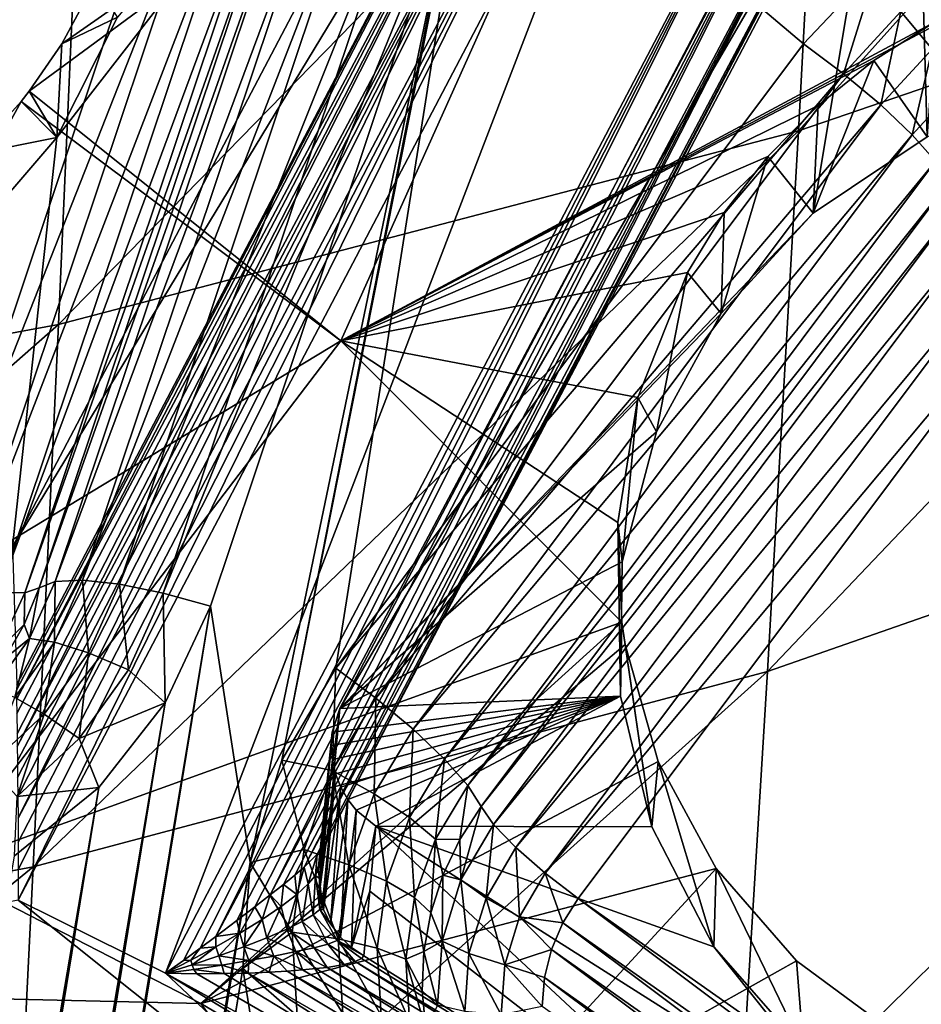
# Model space of a CAD drawing. Header units: metres. Extents: x -25 to 70, y -236 to 25.
# Tile 142 of 256: x 3.69 to 5.16, y -212.42 to -210.81. Entities that reach past the tile are written whole.
import ezdxf

# ---------------------------------------------------------------- set-up
doc = ezdxf.new("R2010")
doc.units = ezdxf.units.M
doc.layers.add('solid_10481002', color=7, linetype='CONTINUOUS')

msp = doc.modelspace()

# ---------------------------------------------------------------- linework, layer by layer
at = {"layer": 'solid_10481002'}
for points in [[(4.960316, -210.9888, 336.785828), (6.133721, -210.586029, 336.552612), (6.193647, -209.614944, 338.711304)], [(5.012529, -210.012939, 338.972931), (4.960316, -210.9888, 336.785828), (6.193647, -209.614944, 338.711304)], [(3.676559, -211.668762, 229.514771), (4.611977, -209.887436, 229.070633), (3.748495, -210.999557, 229.347916)], [(4.61848, -210.113129, 228.248184), (4.611977, -209.887436, 229.070633), (3.676559, -211.668762, 229.514771)], [(4.611977, -209.887436, 229.070633), (3.847813, -210.802826, 229.298859), (3.748495, -210.999557, 229.347916)], [(3.751527, -211.305359, 336.972076), (4.960316, -210.9888, 336.785828), (5.012529, -210.012939, 338.972931)], [(3.794378, -210.326462, 339.182068), (3.751527, -211.305359, 336.972076), (5.012529, -210.012939, 338.972931)], [(3.935488, -210.516159, 227.465042), (3.533766, -211.71582, 227.764145), (2.394582, -210.030365, 227.343918)], [(4.61848, -210.113129, 228.248184), (3.676559, -211.668762, 229.514771), (3.683398, -211.893814, 228.692154)], [(3.68301, -211.903076, 228.673721), (3.682983, -211.91835, 228.656006), (4.61848, -210.113129, 228.248184)], [(4.628863, -210.133026, 228.194824), (4.61848, -210.113129, 228.248184), (3.682983, -211.91835, 228.656006)], [(3.68301, -211.903076, 228.673721), (4.61848, -210.113129, 228.248184), (3.683398, -211.893814, 228.692154)], [(4.628863, -210.133026, 228.194824), (3.682983, -211.91835, 228.656006), (3.683252, -211.941376, 228.639252)], [(4.628863, -210.133026, 228.194824), (3.683252, -211.941376, 228.639252), (3.683678, -211.974167, 228.624588)], [(4.628863, -210.133026, 228.194824), (3.683678, -211.974167, 228.624588), (3.683941, -211.994873, 228.618469)], [(4.657611, -210.159698, 228.152222), (4.628863, -210.133026, 228.194824), (3.683941, -211.994873, 228.618469)], [(4.657611, -210.159698, 228.152222), (3.683941, -211.994873, 228.618469), (3.684266, -212.018692, 228.613449)], [(4.657611, -210.159698, 228.152222), (3.684266, -212.018692, 228.613449), (3.684638, -212.045914, 228.609818)], [(4.657611, -210.159698, 228.152222), (3.684638, -212.045914, 228.609818), (3.685048, -212.076889, 228.60791)], [(4.657611, -210.159698, 228.152222), (3.685048, -212.076889, 228.60791), (3.685474, -212.111969, 228.608139)], [(4.700438, -210.189194, 228.126755), (4.657611, -210.159698, 228.152222), (3.685474, -212.111969, 228.608139)], [(5.14658, -210.151733, 229.136536), (4.211163, -211.93306, 229.580658), (4.984682, -211.123123, 229.378723)], [(5.126564, -210.364319, 228.310806), (4.211163, -211.93306, 229.580658), (5.14658, -210.151733, 229.136536)], [(5.14658, -210.151733, 229.136536), (4.984682, -211.123123, 229.378723), (5.170631, -210.998291, 229.347595)], [(5.14658, -210.151733, 229.136536), (5.170631, -210.998291, 229.347595), (6.225342, -210.511856, 229.226318)], [(4.737777, -210.161636, 229.956314), (3.703617, -210.923981, 229.913315), (3.757108, -210.846359, 229.906342)], [(4.737777, -210.161636, 229.956314), (4.212993, -211.332184, 230.015091), (3.703617, -210.923981, 229.913315)], [(4.737777, -210.161636, 229.956314), (3.757108, -210.846359, 229.906342), (3.812023, -210.744308, 229.897217)], [(4.737777, -210.161636, 229.956314), (5.287875, -210.760437, 230.086151), (4.212993, -211.332184, 230.015091)], [(4.700438, -210.189194, 228.126755), (3.68531, -212.246368, 228.628159), (4.750943, -210.217072, 228.122208)], [(4.700438, -210.189194, 228.126755), (3.6858, -212.196259, 228.617477), (3.68531, -212.246368, 228.628159)], [(4.700438, -210.189194, 228.126755), (3.685474, -212.111969, 228.608139), (3.685781, -212.151596, 228.611084)], [(4.700438, -210.189194, 228.126755), (3.685781, -212.151596, 228.611084), (3.6858, -212.196259, 228.617477)], [(3.926131, -212.365433, 228.657852), (4.750943, -210.217072, 228.122208), (3.68531, -212.246368, 228.628159)], [(3.926131, -212.365433, 228.657852), (4.991765, -210.336136, 228.151886), (4.750943, -210.217072, 228.122208)], [(2.513341, -211.533173, 337.10849), (3.751527, -211.305359, 336.972076), (3.794378, -210.326462, 339.182068)], [(2.544678, -210.552704, 339.335114), (2.513341, -211.533173, 337.10849), (3.794378, -210.326462, 339.182068)], [(3.955541, -212.344635, 228.65361), (4.991765, -210.336136, 228.151886), (3.926131, -212.365433, 228.657852)], [(3.983138, -212.324615, 228.65126), (4.991765, -210.336136, 228.151886), (3.955541, -212.344635, 228.65361)], [(4.008698, -212.305603, 228.650528), (4.991765, -210.336136, 228.151886), (3.983138, -212.324615, 228.65126)], [(4.008698, -212.305603, 228.650528), (5.042447, -210.358276, 228.168915), (4.991765, -210.336136, 228.151886)], [(4.04278, -212.279709, 228.652008), (5.042447, -210.358276, 228.168915), (4.008698, -212.305603, 228.650528)], [(4.072098, -212.257217, 228.656158), (5.042447, -210.358276, 228.168915), (4.04278, -212.279709, 228.652008)], [(4.097425, -212.237732, 228.662598), (5.042447, -210.358276, 228.168915), (4.072098, -212.257217, 228.656158)], [(4.097425, -212.237732, 228.662598), (5.085779, -210.371384, 228.205002), (5.042447, -210.358276, 228.168915)], [(4.191482, -212.145004, 228.754791), (4.211163, -211.93306, 229.580658), (5.126564, -210.364319, 228.310806)], [(4.191482, -212.145004, 228.754791), (5.126564, -210.364319, 228.310806), (5.115284, -210.373505, 228.254776)], [(4.119247, -212.220627, 228.670929), (5.085779, -210.371384, 228.205002), (4.097425, -212.237732, 228.662598)], [(4.137677, -212.205444, 228.680481), (5.085779, -210.371384, 228.205002), (4.119247, -212.220627, 228.670929)], [(4.152805, -212.192093, 228.69072), (5.085779, -210.371384, 228.205002), (4.137677, -212.205444, 228.680481)], [(4.152805, -212.192093, 228.69072), (5.115284, -210.373505, 228.254776), (5.085779, -210.371384, 228.205002)], [(4.174248, -212.170853, 228.712097), (5.115284, -210.373505, 228.254776), (4.152805, -212.192093, 228.69072)], [(4.186337, -212.155685, 228.733582), (5.115284, -210.373505, 228.254776), (4.174248, -212.170853, 228.712097)], [(4.186337, -212.155685, 228.733582), (4.191482, -212.145004, 228.754791), (5.115284, -210.373505, 228.254776)], [(4.437268, -210.39679, 227.847519), (4.204454, -211.867172, 228.214127), (4.116369, -212.017624, 228.251648)], [(4.401408, -210.566284, 227.889786), (4.437268, -210.39679, 227.847519), (4.116369, -212.017624, 228.251648)], [(4.437268, -210.39679, 227.847519), (4.968575, -210.846695, 227.959702), (4.204454, -211.867172, 228.214127)], [(4.437268, -210.39679, 227.847519), (5.088821, -210.718918, 227.927841), (4.968575, -210.846695, 227.959702)], [(3.999344, -210.533493, 227.481323), (3.533766, -211.71582, 227.764145), (3.935488, -210.516159, 227.465042)], [(4.147603, -210.525696, 227.711716), (3.745881, -211.725342, 228.010834), (3.720134, -211.735855, 227.934036)], [(4.147603, -210.525696, 227.711716), (3.720134, -211.735855, 227.934036), (4.121856, -210.536209, 227.634933)], [(4.19237, -210.52356, 227.78038), (3.790648, -211.723206, 228.079483), (3.745881, -211.725342, 228.010834)], [(4.147603, -210.525696, 227.711716), (4.19237, -210.52356, 227.78038), (3.745881, -211.725342, 228.010834)], [(4.19237, -210.52356, 227.78038), (4.252751, -210.530045, 227.835464), (3.790648, -211.723206, 228.079483)], [(4.252751, -210.530045, 227.835464), (3.851029, -211.729691, 228.134567), (3.790648, -211.723206, 228.079483)], [(4.252751, -210.530045, 227.835464), (4.324237, -210.544662, 227.872864), (3.851029, -211.729691, 228.134567)], [(3.999344, -210.533493, 227.481323), (3.597621, -211.733139, 227.780426), (3.533766, -211.71582, 227.764145)], [(3.999344, -210.533493, 227.481323), (4.055838, -210.543198, 227.51828), (3.597621, -211.733139, 227.780426)], [(4.055838, -210.543198, 227.51828), (3.654116, -211.742844, 227.817398), (3.597621, -211.733139, 227.780426)], [(4.055838, -210.543198, 227.51828), (4.098336, -210.544128, 227.571625), (3.654116, -211.742844, 227.817398)], [(4.098336, -210.544128, 227.571625), (3.696614, -211.743774, 227.870728), (3.654116, -211.742844, 227.817398)], [(4.121856, -210.536209, 227.634933), (3.720134, -211.735855, 227.934036), (3.696614, -211.743774, 227.870728)], [(4.098336, -210.544128, 227.571625), (4.121856, -210.536209, 227.634933), (3.696614, -211.743774, 227.870728)], [(4.324237, -210.544662, 227.872864), (3.922515, -211.744308, 228.171967), (3.851029, -211.729691, 228.134567)], [(4.324237, -210.544662, 227.872864), (4.401408, -210.566284, 227.889786), (3.922515, -211.744308, 228.171967)], [(3.922515, -211.744308, 228.171967), (4.401408, -210.566284, 227.889786), (3.999686, -211.76593, 228.188889)], [(3.999686, -211.76593, 228.188889), (4.401408, -210.566284, 227.889786), (4.064595, -212.184448, 228.293243)], [(4.401408, -210.566284, 227.889786), (4.116369, -212.017624, 228.251648), (4.064595, -212.184448, 228.293243)], [(4.909786, -211.872513, 334.504822), (6.075672, -211.46553, 334.301849), (6.133721, -210.586029, 336.552612)], [(4.960316, -210.9888, 336.785828), (4.909786, -211.872513, 334.504822), (6.133721, -210.586029, 336.552612)], [(5.034221, -210.895676, 227.960388), (4.968575, -210.846695, 227.959702), (5.088821, -210.718918, 227.927841)], [(5.034221, -210.895676, 227.960388), (5.088821, -210.718918, 227.927841), (5.127828, -210.793457, 227.934906)], [(5.127828, -210.793457, 227.934906), (5.240187, -210.710938, 227.914322), (5.178849, -210.854935, 227.916473)], [(3.812023, -210.744308, 229.897217), (3.757108, -210.846359, 229.906342), (3.847813, -210.802826, 229.298859)], [(4.212993, -211.332184, 230.015091), (5.287875, -210.760437, 230.086151), (5.182467, -210.811218, 230.072525)], [(3.757108, -210.846359, 229.906342), (3.748495, -210.999557, 229.347916), (3.847813, -210.802826, 229.298859)], [(5.034221, -210.895676, 227.960388), (5.127828, -210.793457, 227.934906), (5.09503, -210.946457, 227.939285)], [(5.127828, -210.793457, 227.934906), (5.178849, -210.854935, 227.916473), (5.09503, -210.946457, 227.939285)], [(4.212993, -211.332184, 230.015091), (5.182467, -210.811218, 230.072525), (5.083493, -210.873871, 230.062271)], [(5.083493, -210.873871, 230.062271), (5.182467, -210.811218, 230.072525), (5.170631, -210.998291, 229.347595)], [(3.757108, -210.846359, 229.906342), (3.703617, -210.923981, 229.913315), (3.748495, -210.999557, 229.347916)], [(5.034221, -210.895676, 227.960388), (4.204454, -211.867172, 228.214127), (4.968575, -210.846695, 227.959702)], [(5.09503, -210.946457, 227.939285), (5.178849, -210.854935, 227.916473), (5.146393, -210.995224, 227.89798)], [(5.178849, -210.854935, 227.916473), (5.221946, -210.912735, 227.877411), (5.146393, -210.995224, 227.89798)], [(4.212993, -211.332184, 230.015091), (5.083493, -210.873871, 230.062271), (4.992479, -210.947327, 230.055618)], [(5.083493, -210.873871, 230.062271), (5.170631, -210.998291, 229.347595), (4.984682, -211.123123, 229.378723)], [(4.992479, -210.947327, 230.055618), (5.083493, -210.873871, 230.062271), (4.984682, -211.123123, 229.378723)], [(4.2701, -211.916153, 228.214813), (4.204454, -211.867172, 228.214127), (5.034221, -210.895676, 227.960388)], [(4.2701, -211.916153, 228.214813), (5.034221, -210.895676, 227.960388), (5.09503, -210.946457, 227.939285)], [(5.146393, -210.995224, 227.89798), (5.221946, -210.912735, 227.877411), (5.184475, -211.038315, 227.839539)], [(3.703617, -210.923981, 229.913315), (3.690377, -210.940903, 229.914841), (3.748495, -210.999557, 229.347916)], [(4.212993, -211.332184, 230.015091), (3.690377, -210.940903, 229.914841), (3.703617, -210.923981, 229.913315)], [(3.690377, -210.940903, 229.914841), (3.111725, -211.998917, 230.10376), (3.612841, -211.026566, 229.922592)], [(4.212993, -211.332184, 230.015091), (3.111725, -211.998917, 230.10376), (3.690377, -210.940903, 229.914841)], [(3.690377, -210.940903, 229.914841), (3.612841, -211.026566, 229.922592), (3.748495, -210.999557, 229.347916)], [(4.212993, -211.332184, 230.015091), (4.992479, -210.947327, 230.055618), (4.910666, -211.030457, 230.052658)], [(4.330909, -211.966949, 228.193726), (4.2701, -211.916153, 228.214813), (5.09503, -210.946457, 227.939285)], [(4.330909, -211.966949, 228.193726), (5.09503, -210.946457, 227.939285), (5.146393, -210.995224, 227.89798)], [(4.910666, -211.030457, 230.052658), (4.992479, -210.947327, 230.055618), (4.984682, -211.123123, 229.378723)], [(3.710098, -212.191895, 334.666534), (4.909786, -211.872513, 334.504822), (4.960316, -210.9888, 336.785828)], [(3.751527, -211.305359, 336.972076), (3.710098, -212.191895, 334.666534), (4.960316, -210.9888, 336.785828)], [(4.382273, -212.015701, 228.152405), (4.330909, -211.966949, 228.193726), (5.146393, -210.995224, 227.89798)], [(4.382273, -212.015701, 228.152405), (5.146393, -210.995224, 227.89798), (5.184475, -211.038315, 227.839539)], [(3.676559, -211.668762, 229.514771), (3.748495, -210.999557, 229.347916), (3.604127, -211.167984, 229.389908)], [(3.612841, -211.026566, 229.922592), (3.604127, -211.167984, 229.389908), (3.748495, -210.999557, 229.347916)], [(4.212993, -211.332184, 230.015091), (4.910666, -211.030457, 230.052658), (4.839215, -211.121964, 230.053391)], [(4.420354, -212.058792, 228.093964), (4.382273, -212.015701, 228.152405), (5.184475, -211.038315, 227.839539)], [(4.420354, -212.058792, 228.093964), (5.184475, -211.038315, 227.839539), (5.206377, -211.072388, 227.768616)], [(4.910666, -211.030457, 230.052658), (4.984682, -211.123123, 229.378723), (4.834417, -211.287033, 229.419586)], [(4.839215, -211.121964, 230.053391), (4.910666, -211.030457, 230.052658), (4.834417, -211.287033, 229.419586)], [(4.420354, -212.058792, 228.093964), (5.206377, -211.072388, 227.768616), (4.442255, -212.092865, 228.023056)], [(4.442255, -212.092865, 228.023056), (5.206377, -211.072388, 227.768616), (5.226384, -211.101822, 227.710678)], [(4.462263, -212.122299, 227.965103), (4.442255, -212.092865, 228.023056), (5.226384, -211.101822, 227.710678)], [(4.462263, -212.122299, 227.965103), (5.226384, -211.101822, 227.710678), (5.262535, -211.139771, 227.667023)], [(4.211163, -211.93306, 229.580658), (4.834417, -211.287033, 229.419586), (4.984682, -211.123123, 229.378723)], [(4.212993, -211.332184, 230.015091), (4.839215, -211.121964, 230.053391), (4.779308, -211.220078, 230.057739)], [(4.779308, -211.220078, 230.057739), (4.839215, -211.121964, 230.053391), (4.834417, -211.287033, 229.419586)], [(4.498414, -212.160248, 227.921463), (4.462263, -212.122299, 227.965103), (5.262535, -211.139771, 227.667023)], [(4.498414, -212.160248, 227.921463), (5.262535, -211.139771, 227.667023), (5.310592, -211.181763, 227.64296)], [(4.546471, -212.20224, 227.897385), (4.498414, -212.160248, 227.921463), (5.310592, -211.181763, 227.64296)], [(4.546471, -212.20224, 227.897385), (5.310592, -211.181763, 227.64296), (5.364911, -211.222855, 227.641235)], [(4.212993, -211.332184, 230.015091), (4.779308, -211.220078, 230.057739), (4.697849, -211.424728, 230.075638)], [(4.546471, -212.20224, 227.897385), (5.364911, -211.222855, 227.641235), (4.60079, -212.243347, 227.895676)], [(5.911562, -213.167389, 228.126068), (4.60079, -212.243347, 227.895676), (5.364911, -211.222855, 227.641235)], [(4.697849, -211.424728, 230.075638), (4.779308, -211.220078, 230.057739), (4.728339, -211.480728, 229.46788)], [(4.779308, -211.220078, 230.057739), (4.834417, -211.287033, 229.419586), (4.728339, -211.480728, 229.46788)], [(4.211163, -211.93306, 229.580658), (4.728339, -211.480728, 229.46788), (4.834417, -211.287033, 229.419586)], [(2.48308, -212.42131, 334.784882), (3.710098, -212.191895, 334.666534), (3.751527, -211.305359, 336.972076)], [(2.513341, -211.533173, 337.10849), (2.48308, -212.42131, 334.784882), (3.751527, -211.305359, 336.972076)], [(4.212993, -211.332184, 230.015091), (3.554776, -212.194656, 230.153564), (3.111725, -211.998917, 230.10376)], [(4.212993, -211.332184, 230.015091), (4.671785, -211.79158, 230.129242), (3.554776, -212.194656, 230.153564)], [(4.212993, -211.332184, 230.015091), (4.697849, -211.424728, 230.075638), (4.665422, -211.62883, 230.102585)], [(4.212993, -211.332184, 230.015091), (4.665422, -211.62883, 230.102585), (4.671785, -211.79158, 230.129242)], [(4.665422, -211.62883, 230.102585), (4.697849, -211.424728, 230.075638), (4.672425, -211.693283, 229.520874)], [(4.697849, -211.424728, 230.075638), (4.728339, -211.480728, 229.46788), (4.672425, -211.693283, 229.520874)], [(4.211163, -211.93306, 229.580658), (4.672425, -211.693283, 229.520874), (4.728339, -211.480728, 229.46788)], [(4.861612, -212.664398, 332.130646), (6.020084, -212.25383, 331.960358), (6.075672, -211.46553, 334.301849)], [(4.909786, -211.872513, 334.504822), (4.861612, -212.664398, 332.130646), (6.075672, -211.46553, 334.301849)], [(4.665422, -211.62883, 230.102585), (4.672425, -211.693283, 229.520874), (4.669856, -211.912659, 229.575577)], [(4.671785, -211.79158, 230.129242), (4.665422, -211.62883, 230.102585), (4.669856, -211.912659, 229.575577)], [(4.211163, -211.93306, 229.580658), (4.669856, -211.912659, 229.575577), (4.672425, -211.693283, 229.520874)], [(3.695604, -211.795517, 227.948914), (3.720134, -211.735855, 227.934036), (3.703998, -211.818253, 228.033997)], [(3.696614, -211.743774, 227.870728), (3.720134, -211.735855, 227.934036), (3.695604, -211.795517, 227.948914)], [(3.720134, -211.735855, 227.934036), (3.745881, -211.725342, 228.010834), (3.703998, -211.818253, 228.033997)], [(3.745067, -211.824326, 228.104691), (3.703998, -211.818253, 228.033997), (3.745881, -211.725342, 228.010834)], [(3.790648, -211.723206, 228.079483), (3.745067, -211.824326, 228.104691), (3.745881, -211.725342, 228.010834)], [(3.800461, -211.841873, 228.162537), (3.745067, -211.824326, 228.104691), (3.790648, -211.723206, 228.079483)], [(3.851029, -211.729691, 228.134567), (3.800461, -211.841873, 228.162537), (3.790648, -211.723206, 228.079483)], [(3.866041, -211.869583, 228.203201), (3.800461, -211.841873, 228.162537), (3.851029, -211.729691, 228.134567)], [(3.922515, -211.744308, 228.171967), (3.866041, -211.869583, 228.203201), (3.851029, -211.729691, 228.134567)], [(3.696614, -211.743774, 227.870728), (3.652039, -211.838989, 227.89447), (3.654116, -211.742844, 227.817398)], [(3.696614, -211.743774, 227.870728), (3.695604, -211.795517, 227.948914), (3.652039, -211.838989, 227.89447)], [(3.922515, -211.744308, 228.171967), (3.92602, -211.923508, 228.22818), (3.866041, -211.869583, 228.203201)], [(3.922515, -211.744308, 228.171967), (3.999686, -211.76593, 228.188889), (3.92602, -211.923508, 228.22818)], [(3.999686, -211.76593, 228.188889), (1.299952, -228.305069, 232.312561), (1.280076, -228.133102, 232.269684)], [(3.92602, -211.923508, 228.22818), (3.999686, -211.76593, 228.188889), (1.280076, -228.133102, 232.269684)], [(3.999686, -211.76593, 228.188889), (4.064595, -212.184448, 228.293243), (1.299952, -228.305069, 232.312561)], [(4.671785, -211.79158, 230.129242), (3.984119, -212.415161, 230.21196), (3.554776, -212.194656, 230.153564)], [(3.652039, -211.838989, 227.89447), (3.695604, -211.795517, 227.948914), (3.66326, -211.851563, 227.962891)], [(3.66326, -211.851563, 227.962891), (3.695604, -211.795517, 227.948914), (3.703998, -211.818253, 228.033997)], [(4.677251, -211.828445, 230.135864), (3.984119, -212.415161, 230.21196), (4.671785, -211.79158, 230.129242)], [(4.671785, -211.79158, 230.129242), (4.669856, -211.912659, 229.575577), (4.720785, -212.126404, 229.62886)], [(4.677251, -211.828445, 230.135864), (4.671785, -211.79158, 230.129242), (4.720785, -212.126404, 229.62886)], [(3.66326, -211.851563, 227.962891), (3.703998, -211.818253, 228.033997), (3.644239, -211.901443, 228.054733)], [(3.680032, -211.914871, 228.127274), (3.644239, -211.901443, 228.054733), (3.703998, -211.818253, 228.033997)], [(3.745067, -211.824326, 228.104691), (3.680032, -211.914871, 228.127274), (3.703998, -211.818253, 228.033997)], [(3.728309, -211.942322, 228.187592), (3.680032, -211.914871, 228.127274), (3.745067, -211.824326, 228.104691)], [(3.800461, -211.841873, 228.162537), (3.728309, -211.942322, 228.187592), (3.745067, -211.824326, 228.104691)], [(4.731334, -212.019333, 230.173355), (3.984119, -212.415161, 230.21196), (4.677251, -211.828445, 230.135864)], [(4.731334, -212.019333, 230.173355), (4.677251, -211.828445, 230.135864), (4.720785, -212.126404, 229.62886)], [(3.785464, -211.981766, 228.231171), (3.728309, -211.942322, 228.187592), (3.800461, -211.841873, 228.162537)], [(3.866041, -211.869583, 228.203201), (3.785464, -211.981766, 228.231171), (3.800461, -211.841873, 228.162537)], [(3.670779, -212.986359, 332.265656), (4.861612, -212.664398, 332.130646), (4.909786, -211.872513, 334.504822)], [(3.710098, -212.191895, 334.666534), (3.670779, -212.986359, 332.265656), (4.909786, -211.872513, 334.504822)], [(3.866041, -211.869583, 228.203201), (3.92602, -211.923508, 228.22818), (3.785464, -211.981766, 228.231171)], [(4.198843, -212.034119, 228.244232), (4.116369, -212.017624, 228.251648), (4.204454, -211.867172, 228.214127)], [(4.198843, -212.034119, 228.244232), (4.204454, -211.867172, 228.214127), (4.2701, -211.916153, 228.214813)], [(3.728309, -211.942322, 228.187592), (3.637347, -212.027176, 228.20874), (3.680032, -211.914871, 228.127274)], [(4.197227, -211.993622, 229.595764), (4.198957, -212.01651, 229.601471), (4.669856, -211.912659, 229.575577)], [(4.198875, -211.971695, 229.590286), (4.197227, -211.993622, 229.595764), (4.669856, -211.912659, 229.575577)], [(4.211163, -211.93306, 229.580658), (4.198875, -211.971695, 229.590286), (4.669856, -211.912659, 229.575577)], [(4.198957, -212.01651, 229.601471), (4.204196, -212.039566, 229.607224), (4.669856, -211.912659, 229.575577)], [(4.204196, -212.039566, 229.607224), (4.212767, -212.061676, 229.612732), (4.669856, -211.912659, 229.575577)], [(4.212767, -212.061676, 229.612732), (4.224185, -212.081787, 229.617737), (4.669856, -211.912659, 229.575577)], [(4.224185, -212.081787, 229.617737), (4.237893, -212.099304, 229.622116), (4.669856, -211.912659, 229.575577)], [(4.237893, -212.099304, 229.622116), (4.269885, -212.125198, 229.628571), (4.669856, -211.912659, 229.575577)], [(4.269885, -212.125198, 229.628571), (4.720785, -212.126404, 229.62886), (4.669856, -211.912659, 229.575577)], [(3.92602, -211.923508, 228.22818), (1.280076, -228.133102, 232.269684), (1.220898, -227.968613, 232.228668)], [(3.817349, -212.06221, 228.262756), (3.92602, -211.923508, 228.22818), (1.220898, -227.968613, 232.228668)], [(3.785464, -211.981766, 228.231171), (3.92602, -211.923508, 228.22818), (3.817349, -212.06221, 228.262756)], [(4.198843, -212.034119, 228.244232), (4.2701, -211.916153, 228.214813), (4.267102, -212.072571, 228.220062)], [(4.267102, -212.072571, 228.220062), (4.2701, -211.916153, 228.214813), (4.330909, -211.966949, 228.193726)], [(3.683881, -212.076538, 228.254807), (3.637347, -212.027176, 228.20874), (3.728309, -211.942322, 228.187592)], [(3.785464, -211.981766, 228.231171), (3.683881, -212.076538, 228.254807), (3.728309, -211.942322, 228.187592)], [(4.179592, -212.175781, 228.76297), (4.198875, -211.971695, 229.590286), (4.211163, -211.93306, 229.580658)], [(4.179592, -212.175781, 228.76297), (4.211163, -211.93306, 229.580658), (4.191482, -212.145004, 228.754791)], [(4.175845, -212.196899, 228.768478), (4.197227, -211.993622, 229.595764), (4.198875, -211.971695, 229.590286)], [(4.179592, -212.175781, 228.76297), (4.175845, -212.196899, 228.768478), (4.198875, -211.971695, 229.590286)], [(4.267102, -212.072571, 228.220062), (4.330909, -211.966949, 228.193726), (4.324759, -212.110916, 228.176147)], [(4.324759, -212.110916, 228.176147), (4.330909, -211.966949, 228.193726), (4.382273, -212.015701, 228.152405)], [(3.785464, -211.981766, 228.231171), (3.817349, -212.06221, 228.262756), (3.683881, -212.076538, 228.254807)], [(4.175845, -212.196899, 228.768478), (4.177835, -212.210785, 228.771988), (4.197227, -211.993622, 229.595764)], [(4.177835, -212.210785, 228.771988), (4.198957, -212.01651, 229.601471), (4.197227, -211.993622, 229.595764)], [(4.826009, -212.194687, 230.212814), (3.984119, -212.415161, 230.21196), (4.731334, -212.019333, 230.173355)], [(4.152673, -212.1633, 228.276443), (4.064595, -212.184448, 228.293243), (4.116369, -212.017624, 228.251648)], [(4.152673, -212.1633, 228.276443), (4.116369, -212.017624, 228.251648), (4.198843, -212.034119, 228.244232)], [(4.177544, -212.236694, 228.778656), (4.204196, -212.039566, 229.607224), (4.198957, -212.01651, 229.601471)], [(4.177835, -212.210785, 228.771988), (4.177544, -212.236694, 228.778656), (4.198957, -212.01651, 229.601471)], [(4.324759, -212.110916, 228.176147), (4.382273, -212.015701, 228.152405), (4.367507, -212.146286, 228.115784)], [(4.367507, -212.146286, 228.115784), (4.382273, -212.015701, 228.152405), (4.420354, -212.058792, 228.093964)], [(4.731334, -212.019333, 230.173355), (4.720785, -212.126404, 229.62886), (4.822332, -212.322418, 229.677734)], [(4.826009, -212.194687, 230.212814), (4.731334, -212.019333, 230.173355), (4.822332, -212.322418, 229.677734)], [(4.152673, -212.1633, 228.276443), (4.198843, -212.034119, 228.244232), (4.22576, -212.188263, 228.248901)], [(4.177544, -212.236694, 228.778656), (4.182387, -212.255463, 228.783356), (4.204196, -212.039566, 229.607224)], [(4.182387, -212.255463, 228.783356), (4.184617, -212.261688, 228.784897), (4.204196, -212.039566, 229.607224)], [(4.184617, -212.261688, 228.784897), (4.212767, -212.061676, 229.612732), (4.204196, -212.039566, 229.607224)], [(4.198843, -212.034119, 228.244232), (4.267102, -212.072571, 228.220062), (4.22576, -212.188263, 228.248901)], [(4.406932, -212.147186, 228.036606), (4.367507, -212.146286, 228.115784), (4.420354, -212.058792, 228.093964)], [(4.406932, -212.147186, 228.036606), (4.420354, -212.058792, 228.093964), (4.442255, -212.092865, 228.023056)], [(3.817349, -212.06221, 228.262756), (1.220898, -227.968613, 232.228668), (1.125527, -227.821228, 232.191925)], [(3.679706, -212.173798, 228.290573), (3.817349, -212.06221, 228.262756), (1.125527, -227.821228, 232.191925)], [(3.683881, -212.076538, 228.254807), (3.817349, -212.06221, 228.262756), (3.679706, -212.173798, 228.290573)], [(4.184617, -212.261688, 228.784897), (4.196142, -212.285095, 228.790634), (4.212767, -212.061676, 229.612732)], [(4.196142, -212.285095, 228.790634), (4.224185, -212.081787, 229.617737), (4.212767, -212.061676, 229.612732)], [(4.22576, -212.188263, 228.248901), (4.267102, -212.072571, 228.220062), (4.287495, -212.215195, 228.202148)], [(4.267102, -212.072571, 228.220062), (4.324759, -212.110916, 228.176147), (4.287495, -212.215195, 228.202148)], [(4.196142, -212.285095, 228.790634), (4.212199, -212.306671, 228.795776), (4.224185, -212.081787, 229.617737)], [(4.212199, -212.306671, 228.795776), (4.237893, -212.099304, 229.622116), (4.224185, -212.081787, 229.617737)], [(4.212199, -212.306671, 228.795776), (4.230278, -212.323715, 228.799728), (4.237893, -212.099304, 229.622116)], [(4.230278, -212.323715, 228.799728), (4.269885, -212.125198, 229.628571), (4.237893, -212.099304, 229.622116)], [(4.40907, -212.213257, 227.987793), (4.406932, -212.147186, 228.036606), (4.442255, -212.092865, 228.023056)], [(4.40907, -212.213257, 227.987793), (4.442255, -212.092865, 228.023056), (4.462263, -212.122299, 227.965103)], [(4.287495, -212.215195, 228.202148), (4.324759, -212.110916, 228.176147), (4.333265, -212.242096, 228.139664)], [(4.324759, -212.110916, 228.176147), (4.367507, -212.146286, 228.115784), (4.333265, -212.242096, 228.139664)], [(4.40907, -212.213257, 227.987793), (4.462263, -212.122299, 227.965103), (4.45016, -212.242767, 227.942032)], [(4.45016, -212.242767, 227.942032), (4.462263, -212.122299, 227.965103), (4.498414, -212.160248, 227.921463)], [(4.230278, -212.323715, 228.799728), (4.260102, -212.231461, 229.214691), (4.269885, -212.125198, 229.628571)], [(5.007915, -212.81279, 228.92128), (4.269885, -212.125198, 229.628571), (4.260102, -212.231461, 229.214691)], [(4.269885, -212.125198, 229.628571), (4.822332, -212.322418, 229.677734), (4.720785, -212.126404, 229.62886)], [(4.269885, -212.125198, 229.628571), (5.068253, -212.631409, 229.754776), (4.822332, -212.322418, 229.677734)], [(5.007915, -212.81279, 228.92128), (5.068253, -212.631409, 229.754776), (4.269885, -212.125198, 229.628571)], [(4.186337, -212.155685, 228.733582), (4.171405, -212.205841, 228.745895), (4.175845, -212.196899, 228.768478)], [(4.186337, -212.155685, 228.733582), (4.174248, -212.170853, 228.712097), (4.171405, -212.205841, 228.745895)], [(4.179592, -212.175781, 228.76297), (4.191482, -212.145004, 228.754791), (4.175845, -212.196899, 228.768478)], [(4.186337, -212.155685, 228.733582), (4.175845, -212.196899, 228.768478), (4.191482, -212.145004, 228.754791)], [(4.359589, -212.266861, 228.066437), (4.333265, -212.242096, 228.139664), (4.367507, -212.146286, 228.115784)], [(4.379219, -212.205521, 228.051147), (4.359589, -212.266861, 228.066437), (4.367507, -212.146286, 228.115784)], [(4.406932, -212.147186, 228.036606), (4.379219, -212.205521, 228.051147), (4.367507, -212.146286, 228.115784)], [(4.40907, -212.213257, 227.987793), (4.379219, -212.205521, 228.051147), (4.406932, -212.147186, 228.036606)], [(4.133365, -212.298752, 228.310211), (4.064595, -212.184448, 228.293243), (4.152673, -212.1633, 228.276443)], [(4.133365, -212.298752, 228.310211), (4.152673, -212.1633, 228.276443), (4.208471, -212.30954, 228.279144)], [(4.152673, -212.1633, 228.276443), (4.22576, -212.188263, 228.248901), (4.208471, -212.30954, 228.279144)], [(4.174248, -212.170853, 228.712097), (4.152805, -212.192093, 228.69072), (4.159552, -212.219604, 228.724243)], [(4.174248, -212.170853, 228.712097), (4.159552, -212.219604, 228.724243), (4.171405, -212.205841, 228.745895)], [(4.45016, -212.242767, 227.942032), (4.498414, -212.160248, 227.921463), (4.504781, -212.273529, 227.915161)], [(4.504781, -212.273529, 227.915161), (4.498414, -212.160248, 227.921463), (4.546471, -212.20224, 227.897385)], [(4.064595, -212.184448, 228.293243), (1.494972, -227.926498, 232.21817), (1.299952, -228.305069, 232.312561)], [(4.064595, -212.184448, 228.293243), (4.052466, -212.358078, 228.336533), (1.494972, -227.926498, 232.21817)], [(4.133365, -212.298752, 228.310211), (4.052466, -212.358078, 228.336533), (4.064595, -212.184448, 228.293243)], [(4.208471, -212.30954, 228.279144), (4.22576, -212.188263, 228.248901), (4.271911, -212.324509, 228.229401)], [(4.22576, -212.188263, 228.248901), (4.287495, -212.215195, 228.202148), (4.271911, -212.324509, 228.229401)], [(2.454498, -213.217484, 332.364014), (3.670779, -212.986359, 332.265656), (3.710098, -212.191895, 334.666534)], [(2.48308, -212.42131, 334.784882), (2.454498, -213.217484, 332.364014), (3.710098, -212.191895, 334.666534)], [(3.554776, -212.194656, 230.153564), (3.984119, -212.415161, 230.21196), (3.349758, -212.400452, 228.818481)], [(4.826009, -212.194687, 230.212814), (4.398361, -212.65947, 230.279236), (3.984119, -212.415161, 230.21196)], [(4.152805, -212.192093, 228.69072), (4.137677, -212.205444, 228.680481), (4.140779, -212.236908, 228.704514)], [(4.152805, -212.192093, 228.69072), (4.140779, -212.236908, 228.704514), (4.159552, -212.219604, 228.724243)], [(4.171405, -212.205841, 228.745895), (4.177835, -212.210785, 228.771988), (4.175845, -212.196899, 228.768478)], [(4.957038, -212.34549, 230.251831), (4.398361, -212.65947, 230.279236), (4.826009, -212.194687, 230.212814)], [(4.504781, -212.273529, 227.915161), (4.546471, -212.20224, 227.897385), (4.575629, -212.283096, 227.905594)], [(4.546471, -212.20224, 227.897385), (4.60079, -212.243347, 227.895676), (4.575629, -212.283096, 227.905594)], [(4.826009, -212.194687, 230.212814), (4.822332, -212.322418, 229.677734), (4.968726, -212.489578, 229.719421)], [(4.957038, -212.34549, 230.251831), (4.826009, -212.194687, 230.212814), (4.968726, -212.489578, 229.719421)], [(4.119247, -212.220627, 228.670929), (4.097425, -212.237732, 228.662598), (4.115523, -212.256653, 228.687271)], [(4.119247, -212.220627, 228.670929), (4.115523, -212.256653, 228.687271), (4.140779, -212.236908, 228.704514)], [(4.137677, -212.205444, 228.680481), (4.119247, -212.220627, 228.670929), (4.140779, -212.236908, 228.704514)], [(4.159552, -212.219604, 228.724243), (4.140779, -212.236908, 228.704514), (4.149407, -212.281036, 228.719925)], [(4.159552, -212.219604, 228.724243), (4.149407, -212.281036, 228.719925), (4.167422, -212.270401, 228.741058)], [(4.171405, -212.205841, 228.745895), (4.159552, -212.219604, 228.724243), (4.167422, -212.270401, 228.741058)], [(4.171405, -212.205841, 228.745895), (4.167422, -212.270401, 228.741058), (4.178411, -212.261765, 228.762711)], [(4.171405, -212.205841, 228.745895), (4.178411, -212.261765, 228.762711), (4.177835, -212.210785, 228.771988)], [(4.177835, -212.210785, 228.771988), (4.182387, -212.255463, 228.783356), (4.177544, -212.236694, 228.778656)], [(4.178411, -212.261765, 228.762711), (4.182387, -212.255463, 228.783356), (4.177835, -212.210785, 228.771988)], [(4.271911, -212.324509, 228.229401), (4.287495, -212.215195, 228.202148), (4.318946, -212.342545, 228.164719)], [(4.287495, -212.215195, 228.202148), (4.333265, -212.242096, 228.139664), (4.318946, -212.342545, 228.164719)], [(4.378072, -212.313431, 228.012756), (4.359589, -212.266861, 228.066437), (4.379219, -212.205521, 228.051147)], [(4.378072, -212.313431, 228.012756), (4.379219, -212.205521, 228.051147), (4.40907, -212.213257, 227.987793)], [(4.378072, -212.313431, 228.012756), (4.40907, -212.213257, 227.987793), (4.422039, -212.333633, 227.964691)], [(4.40907, -212.213257, 227.987793), (4.45016, -212.242767, 227.942032), (4.422039, -212.333633, 227.964691)], [(4.140779, -212.236908, 228.704514), (4.115523, -212.256653, 228.687271), (4.124338, -212.293457, 228.700378)], [(4.140779, -212.236908, 228.704514), (4.124338, -212.293457, 228.700378), (4.149407, -212.281036, 228.719925)], [(4.230278, -212.323715, 228.799728), (4.250349, -212.337219, 228.802704), (4.260102, -212.231461, 229.214691)], [(5.007915, -212.81279, 228.92128), (4.260102, -212.231461, 229.214691), (4.250349, -212.337219, 228.802704)], [(3.68531, -212.246368, 228.628159), (3.410269, -212.302933, 228.642273), (4.439226, -212.847809, 228.778122)], [(3.926131, -212.365433, 228.657852), (3.68531, -212.246368, 228.628159), (4.439226, -212.847809, 228.778122)], [(4.097425, -212.237732, 228.662598), (4.072098, -212.257217, 228.656158), (4.084094, -212.278076, 228.673004)], [(4.097425, -212.237732, 228.662598), (4.084094, -212.278076, 228.673004), (4.115523, -212.256653, 228.687271)], [(4.348379, -212.33017, 228.082214), (4.318946, -212.342545, 228.164719), (4.333265, -212.242096, 228.139664)], [(4.359589, -212.266861, 228.066437), (4.348379, -212.33017, 228.082214), (4.333265, -212.242096, 228.139664)], [(4.422039, -212.333633, 227.964691), (4.45016, -212.242767, 227.942032), (4.480486, -212.352036, 227.934738)], [(4.45016, -212.242767, 227.942032), (4.504781, -212.273529, 227.915161), (4.480486, -212.352036, 227.934738)], [(5.88037, -213.202896, 228.134918), (4.575629, -212.283096, 227.905594), (4.60079, -212.243347, 227.895676)], [(5.911562, -213.167389, 228.126068), (5.88037, -213.202896, 228.134918), (4.60079, -212.243347, 227.895676)], [(4.072098, -212.257217, 228.656158), (4.04278, -212.279709, 228.652008), (4.047929, -212.300262, 228.662781)], [(4.072098, -212.257217, 228.656158), (4.047929, -212.300262, 228.662781), (4.084094, -212.278076, 228.673004)], [(4.115523, -212.256653, 228.687271), (4.084094, -212.278076, 228.673004), (4.09211, -212.307541, 228.683197)], [(4.115523, -212.256653, 228.687271), (4.09211, -212.307541, 228.683197), (4.124338, -212.293457, 228.700378)], [(4.178411, -212.261765, 228.762711), (4.167422, -212.270401, 228.741058), (4.206507, -212.312347, 228.771774)], [(4.178411, -212.261765, 228.762711), (4.184617, -212.261688, 228.784897), (4.182387, -212.255463, 228.783356)], [(4.178411, -212.261765, 228.762711), (4.196142, -212.285095, 228.790634), (4.184617, -212.261688, 228.784897)], [(4.178411, -212.261765, 228.762711), (4.206507, -212.312347, 228.771774), (4.212199, -212.306671, 228.795776)], [(4.178411, -212.261765, 228.762711), (4.212199, -212.306671, 228.795776), (4.196142, -212.285095, 228.790634)], [(4.378072, -212.313431, 228.012756), (4.348379, -212.33017, 228.082214), (4.359589, -212.266861, 228.066437)], [(6.020084, -212.25383, 331.960358), (4.816483, -213.364838, 329.663635), (5.531894, -213.119629, 329.583862)], [(4.861612, -212.664398, 332.130646), (4.816483, -213.364838, 329.663635), (6.020084, -212.25383, 331.960358)], [(4.04278, -212.279709, 228.652008), (4.008698, -212.305603, 228.650528), (4.047929, -212.300262, 228.662781)], [(4.084094, -212.278076, 228.673004), (4.047929, -212.300262, 228.662781), (4.054415, -212.322403, 228.670074)], [(4.084094, -212.278076, 228.673004), (4.054415, -212.322403, 228.670074), (4.09211, -212.307541, 228.683197)], [(4.149407, -212.281036, 228.719925), (4.124338, -212.293457, 228.700378), (4.168954, -212.323898, 228.725143)], [(4.167422, -212.270401, 228.741058), (4.149407, -212.281036, 228.719925), (4.19173, -212.318008, 228.747803)], [(4.149407, -212.281036, 228.719925), (4.168954, -212.323898, 228.725143), (4.19173, -212.318008, 228.747803)], [(4.167422, -212.270401, 228.741058), (4.19173, -212.318008, 228.747803), (4.206507, -212.312347, 228.771774)], [(4.480486, -212.352036, 227.934738), (4.504781, -212.273529, 227.915161), (4.556923, -212.326691, 227.916458)], [(4.504781, -212.273529, 227.915161), (4.575629, -212.283096, 227.905594), (4.556923, -212.326691, 227.916458)], [(5.843425, -213.233627, 228.142578), (4.556923, -212.326691, 227.916458), (4.575629, -212.283096, 227.905594)], [(5.88037, -213.202896, 228.134918), (5.843425, -213.233627, 228.142578), (4.575629, -212.283096, 227.905594)], [(3.249685, -212.291168, 228.650848), (3.23041, -212.326523, 228.69252), (4.213027, -212.820541, 228.815689)], [(4.238165, -212.788147, 228.77475), (3.249685, -212.291168, 228.650848), (4.213027, -212.820541, 228.815689)], [(3.410269, -212.302933, 228.642273), (3.249685, -212.291168, 228.650848), (4.238165, -212.788147, 228.77475)], [(4.047929, -212.300262, 228.662781), (4.008661, -212.322586, 228.656784), (4.013195, -212.337341, 228.661331)], [(4.008698, -212.305603, 228.650528), (4.008661, -212.322586, 228.656784), (4.047929, -212.300262, 228.662781)], [(4.047929, -212.300262, 228.662781), (4.013195, -212.337341, 228.661331), (4.054415, -212.322403, 228.670074)], [(4.141661, -212.435257, 228.344238), (4.052466, -212.358078, 228.336533), (4.133365, -212.298752, 228.310211)], [(4.124338, -212.293457, 228.700378), (4.09211, -212.307541, 228.683197), (4.139156, -212.330322, 228.704697)], [(4.124338, -212.293457, 228.700378), (4.139156, -212.330322, 228.704697), (4.168954, -212.323898, 228.725143)], [(4.133365, -212.298752, 228.310211), (4.208471, -212.30954, 228.279144), (4.2159, -212.431763, 228.309616)], [(4.141661, -212.435257, 228.344238), (4.133365, -212.298752, 228.310211), (4.2159, -212.431763, 228.309616)], [(4.439226, -212.847809, 228.778122), (3.410269, -212.302933, 228.642273), (4.238165, -212.788147, 228.77475)], [(4.008698, -212.305603, 228.650528), (3.983138, -212.324615, 228.65126), (4.008661, -212.322586, 228.656784)], [(4.09211, -212.307541, 228.683197), (4.054415, -212.322403, 228.670074), (4.103093, -212.337509, 228.687134)], [(4.09211, -212.307541, 228.683197), (4.103093, -212.337509, 228.687134), (4.139156, -212.330322, 228.704697)], [(4.206507, -212.312347, 228.771774), (4.19173, -212.318008, 228.747803), (4.236207, -212.346512, 228.762741)], [(4.206507, -212.312347, 228.771774), (4.230278, -212.323715, 228.799728), (4.212199, -212.306671, 228.795776)], [(4.206507, -212.312347, 228.771774), (4.250349, -212.337219, 228.802704), (4.230278, -212.323715, 228.799728)], [(4.206507, -212.312347, 228.771774), (4.246295, -212.341751, 228.783081), (4.250349, -212.337219, 228.802704)], [(4.206507, -212.312347, 228.771774), (4.236207, -212.346512, 228.762741), (4.246295, -212.341751, 228.783081)], [(4.208471, -212.30954, 228.279144), (4.271911, -212.324509, 228.229401), (4.278607, -212.434677, 228.256866)], [(4.2159, -212.431763, 228.309616), (4.208471, -212.30954, 228.279144), (4.278607, -212.434677, 228.256866)], [(4.370821, -212.41777, 228.038773), (4.348379, -212.33017, 228.082214), (4.378072, -212.313431, 228.012756)], [(4.370821, -212.41777, 228.038773), (4.378072, -212.313431, 228.012756), (4.415462, -212.428299, 227.988297)], [(4.378072, -212.313431, 228.012756), (4.422039, -212.333633, 227.964691), (4.415462, -212.428299, 227.988297)], [(3.23041, -212.326523, 228.69252), (3.217387, -212.344025, 228.746185), (4.196044, -212.836075, 228.868866)], [(4.213027, -212.820541, 228.815689), (3.23041, -212.326523, 228.69252), (4.196044, -212.836075, 228.868866)], [(3.983138, -212.324615, 228.65126), (3.955541, -212.344635, 228.65361), (3.96766, -212.344467, 228.655075)], [(4.008661, -212.322586, 228.656784), (3.96766, -212.344467, 228.655075), (3.969997, -212.351837, 228.65715)], [(3.983138, -212.324615, 228.65126), (3.96766, -212.344467, 228.655075), (4.008661, -212.322586, 228.656784)], [(4.008661, -212.322586, 228.656784), (3.969997, -212.351837, 228.65715), (4.013195, -212.337341, 228.661331)], [(4.054415, -212.322403, 228.670074), (4.013195, -212.337341, 228.661331), (4.062245, -212.345001, 228.673508)], [(4.054415, -212.322403, 228.670074), (4.062245, -212.345001, 228.673508), (4.103093, -212.337509, 228.687134)], [(4.139156, -212.330322, 228.704697), (4.103093, -212.337509, 228.687134), (4.150248, -212.360214, 228.698792)], [(4.168954, -212.323898, 228.725143), (4.139156, -212.330322, 228.704697), (4.190436, -212.356033, 228.719925)], [(4.139156, -212.330322, 228.704697), (4.150248, -212.360214, 228.698792), (4.171995, -212.358185, 228.709213)], [(4.139156, -212.330322, 228.704697), (4.171995, -212.358185, 228.709213), (4.190436, -212.356033, 228.719925)], [(4.19173, -212.318008, 228.747803), (4.168954, -212.323898, 228.725143), (4.218328, -212.351395, 228.741516)], [(4.168954, -212.323898, 228.725143), (4.190436, -212.356033, 228.719925), (4.218328, -212.351395, 228.741516)], [(4.19173, -212.318008, 228.747803), (4.218328, -212.351395, 228.741516), (4.236207, -212.346512, 228.762741)], [(4.271911, -212.324509, 228.229401), (4.318946, -212.342545, 228.164719), (4.325099, -212.443771, 228.189957)], [(4.278607, -212.434677, 228.256866), (4.271911, -212.324509, 228.229401), (4.325099, -212.443771, 228.189957)], [(4.348379, -212.33017, 228.082214), (4.34578, -212.394348, 228.098221), (4.318946, -212.342545, 228.164719)], [(4.370821, -212.41777, 228.038773), (4.34578, -212.394348, 228.098221), (4.348379, -212.33017, 228.082214)], [(4.415462, -212.428299, 227.988297), (4.422039, -212.333633, 227.964691), (4.474803, -212.433807, 227.955124)], [(4.422039, -212.333633, 227.964691), (4.480486, -212.352036, 227.934738), (4.474803, -212.433807, 227.955124)], [(4.480486, -212.352036, 227.934738), (4.556923, -212.326691, 227.916458), (4.545433, -212.372833, 227.927963)], [(5.801748, -213.258484, 228.148773), (4.545433, -212.372833, 227.927963), (4.556923, -212.326691, 227.916458)], [(5.843425, -213.233627, 228.142578), (5.801748, -213.258484, 228.148773), (4.556923, -212.326691, 227.916458)], [(5.068253, -212.631409, 229.754776), (4.968726, -212.489578, 229.719421), (4.822332, -212.322418, 229.677734)], [(3.349758, -212.400452, 228.818481), (4.196044, -212.836075, 228.868866), (3.217387, -212.344025, 228.746185)], [(3.96766, -212.344467, 228.655075), (3.926131, -212.365433, 228.657852), (3.969997, -212.351837, 228.65715)], [(3.955541, -212.344635, 228.65361), (3.926131, -212.365433, 228.657852), (3.96766, -212.344467, 228.655075)], [(4.013195, -212.337341, 228.661331), (3.969997, -212.351837, 228.65715), (4.018237, -212.352386, 228.664001)], [(4.013195, -212.337341, 228.661331), (4.018237, -212.352386, 228.664001), (4.062245, -212.345001, 228.673508)], [(4.062245, -212.345001, 228.673508), (4.018237, -212.352386, 228.664001), (4.061485, -212.365311, 228.671387)], [(4.062245, -212.345001, 228.673508), (4.061485, -212.365311, 228.671387), (4.095445, -212.363785, 228.679611)], [(4.103093, -212.337509, 228.687134), (4.062245, -212.345001, 228.673508), (4.095445, -212.363785, 228.679611)], [(4.103093, -212.337509, 228.687134), (4.095445, -212.363785, 228.679611), (4.124881, -212.362076, 228.688858)], [(4.103093, -212.337509, 228.687134), (4.124881, -212.362076, 228.688858), (4.150248, -212.360214, 228.698792)], [(4.236207, -212.346512, 228.762741), (4.218328, -212.351395, 228.741516), (5.003232, -212.830124, 228.878479)], [(4.246295, -212.341751, 228.783081), (4.236207, -212.346512, 228.762741), (5.007915, -212.81279, 228.92128)], [(4.236207, -212.346512, 228.762741), (5.003232, -212.830124, 228.878479), (5.007915, -212.81279, 228.92128)], [(4.246295, -212.341751, 228.783081), (5.007915, -212.81279, 228.92128), (4.250349, -212.337219, 228.802704)], [(4.351837, -212.458313, 228.114166), (4.325099, -212.443771, 228.189957), (4.318946, -212.342545, 228.164719)], [(4.34578, -212.394348, 228.098221), (4.351837, -212.458313, 228.114166), (4.318946, -212.342545, 228.164719)], [(5.117194, -212.46376, 230.288483), (4.398361, -212.65947, 230.279236), (4.957038, -212.34549, 230.251831)], [(5.117194, -212.46376, 230.288483), (4.957038, -212.34549, 230.251831), (4.968726, -212.489578, 229.719421)], [(4.052466, -212.358078, 228.336533), (1.538735, -227.757721, 232.176086), (1.494972, -227.926498, 232.21817)], [(4.052466, -212.358078, 228.336533), (4.080545, -212.530106, 228.37941), (1.538735, -227.757721, 232.176086)], [(3.969997, -212.351837, 228.65715), (3.926131, -212.365433, 228.657852), (3.972456, -212.359299, 228.658722)], [(3.972456, -212.359299, 228.658722), (3.926131, -212.365433, 228.657852), (3.977525, -212.366531, 228.659927)], [(4.919903, -212.966278, 228.807663), (3.926131, -212.365433, 228.657852), (4.439226, -212.847809, 228.778122)], [(4.946813, -212.928513, 228.805649), (3.926131, -212.365433, 228.657852), (4.919903, -212.966278, 228.807663)], [(3.977525, -212.366531, 228.659927), (3.926131, -212.365433, 228.657852), (4.946813, -212.928513, 228.805649)], [(3.969997, -212.351837, 228.65715), (3.972456, -212.359299, 228.658722), (4.018237, -212.352386, 228.664001)], [(4.018237, -212.352386, 228.664001), (3.972456, -212.359299, 228.658722), (4.022413, -212.366348, 228.664658)], [(3.972456, -212.359299, 228.658722), (3.977525, -212.366531, 228.659927), (4.022413, -212.366348, 228.664658)], [(4.018237, -212.352386, 228.664001), (4.022413, -212.366348, 228.664658), (4.061485, -212.365311, 228.671387)], [(4.061485, -212.365311, 228.671387), (4.022413, -212.366348, 228.664658), (4.946813, -212.928513, 228.805649)], [(4.141661, -212.435257, 228.344238), (4.080545, -212.530106, 228.37941), (4.052466, -212.358078, 228.336533)], [(4.095445, -212.363785, 228.679611), (4.061485, -212.365311, 228.671387), (4.971145, -212.890884, 228.817749)], [(4.061485, -212.365311, 228.671387), (4.946813, -212.928513, 228.805649), (4.971145, -212.890884, 228.817749)], [(4.124881, -212.362076, 228.688858), (4.095445, -212.363785, 228.679611), (4.971145, -212.890884, 228.817749)], [(4.150248, -212.360214, 228.698792), (4.124881, -212.362076, 228.688858), (4.990571, -212.85701, 228.842834)], [(4.124881, -212.362076, 228.688858), (4.971145, -212.890884, 228.817749), (4.990571, -212.85701, 228.842834)], [(4.171995, -212.358185, 228.709213), (4.150248, -212.360214, 228.698792), (4.990571, -212.85701, 228.842834)], [(4.190436, -212.356033, 228.719925), (4.171995, -212.358185, 228.709213), (4.990571, -212.85701, 228.842834)], [(4.218328, -212.351395, 228.741516), (4.190436, -212.356033, 228.719925), (5.003232, -212.830124, 228.878479)], [(4.190436, -212.356033, 228.719925), (4.990571, -212.85701, 228.842834), (5.003232, -212.830124, 228.878479)], [(4.474803, -212.433807, 227.955124), (4.480486, -212.352036, 227.934738), (4.541566, -212.420105, 227.939743)], [(4.480486, -212.352036, 227.934738), (4.545433, -212.372833, 227.927963), (4.541566, -212.420105, 227.939743)], [(4.022413, -212.366348, 228.664658), (3.977525, -212.366531, 228.659927), (4.946813, -212.928513, 228.805649)], [(5.756608, -213.276657, 228.153305), (4.541566, -212.420105, 227.939743), (4.545433, -212.372833, 227.927963)], [(5.801748, -213.258484, 228.148773), (5.756608, -213.276657, 228.153305), (4.545433, -212.372833, 227.927963)], [(-2.113026, -212.604492, 228.574051), (4.054785, -213.464966, 228.788589), (-1.06737, -212.383789, 228.519028)], [(-1.06737, -212.383789, 228.519028), (4.054785, -213.464966, 228.788589), (3.115566, -212.967346, 228.66452)], [(4.370821, -212.41777, 228.038773), (4.351837, -212.458313, 228.114166), (4.34578, -212.394348, 228.098221)], [(3.349758, -212.400452, 228.818481), (4.359548, -212.935455, 228.951874), (4.196044, -212.836075, 228.868866)], [(3.984119, -212.415161, 230.21196), (4.359548, -212.935455, 228.951874), (3.349758, -212.400452, 228.818481)], [(3.984119, -212.415161, 230.21196), (4.398361, -212.65947, 230.279236), (4.359548, -212.935455, 228.951874)]]:
    msp.add_3dface(points, dxfattribs=at)

doc.saveas('drawing.dxf')
